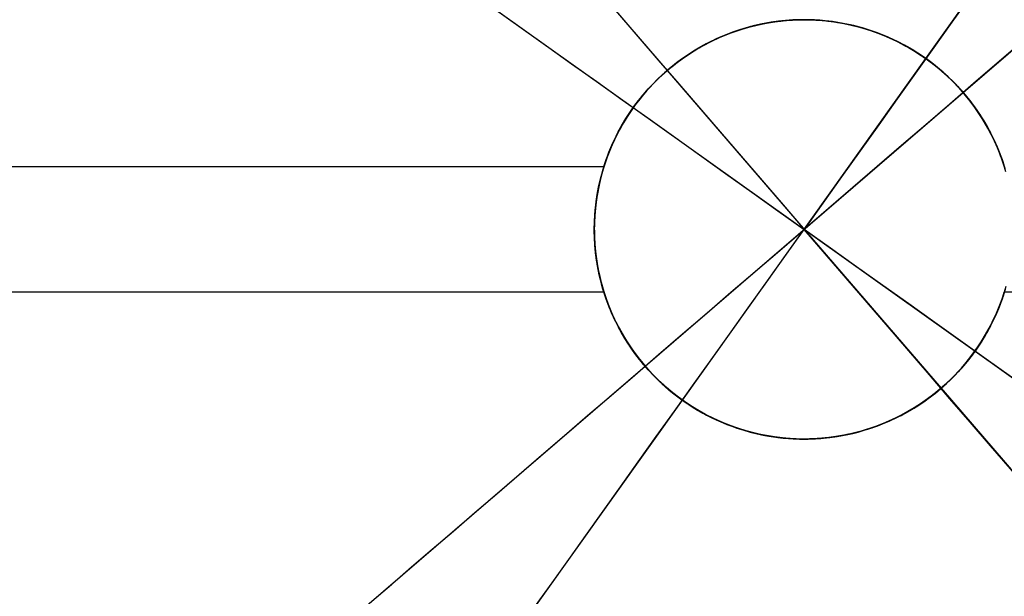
# Model space of a CAD drawing. Header units: millimetres. Extents: x -98 to 96, y -10 to 10.
# Tile 5 of 12: x -90.37 to -88.02, y -0.87 to 0.5. Entities that reach past the tile are written whole.
import ezdxf

# ---------------------------------------------------------------- set-up
doc = ezdxf.new("R2010")
doc.units = ezdxf.units.MM
doc.header["$MEASUREMENT"] = 0
doc.layers.add('Predefinito', color=5, linetype='Continuous')

# ---------------------------------------------------------------- blocks, each defined once
blk = doc.blocks.new('(#122) ELLICE ACCIAIO')
at = {"layer": 'Predefinito'}
for points in [[(-88.977, 0.15), (-88.9741, 0.1588), (-88.9711, 0.1676), (-88.9678, 0.1764), (-88.9644, 0.1852), (-88.9608, 0.194), (-88.957, 0.2028), (-88.9531, 0.2115), (-88.9489, 0.2202), (-88.9446, 0.2288), (-88.94, 0.2374), (-88.9353, 0.246), (-88.9304, 0.2544), (-88.9253, 0.2629), (-88.92, 0.2712), (-88.9146, 0.2795), (-88.9089, 0.2877), (-88.9031, 0.2958), (-88.8971, 0.3038), (-88.8909, 0.3117), (-88.8846, 0.3195), (-88.878, 0.3272), (-88.8713, 0.3348), (-88.8645, 0.3423), (-88.8574, 0.3496), (-88.8503, 0.3568), (-88.8429, 0.3639), (-88.8354, 0.3708), (-88.8278, 0.3776), (-88.82, 0.3842), (-88.8121, 0.3907), (-88.804, 0.397), (-88.7958, 0.4031), (-88.7875, 0.4091), (-88.7791, 0.4149), (-88.7705, 0.4205), (-88.7619, 0.4259), (-88.7531, 0.4312), (-88.7443, 0.4363), (-88.7353, 0.4412), (-88.7263, 0.4459), (-88.7172, 0.4504), (-88.708, 0.4547), (-88.6988, 0.4588), (-88.6895, 0.4627), (-88.6801, 0.4664), (-88.6707, 0.47), (-88.6612, 0.4733), (-88.6518, 0.4764), (-88.6423, 0.4793), (-88.6327, 0.4821), (-88.6232, 0.4846), (-88.6136, 0.4869), (-88.604, 0.4891), (-88.5945, 0.491), (-88.5849, 0.4927), (-88.5754, 0.4943), (-88.5658, 0.4956), (-88.5563, 0.4968), (-88.5468, 0.4978), (-88.5374, 0.4986), (-88.528, 0.4992), (-88.5186, 0.4997), (-88.5093, 0.4999), (-88.5, 0.5), (-88.4907, 0.4999), (-88.4814, 0.4997), (-88.472, 0.4992), (-88.4626, 0.4986), (-88.4532, 0.4978), (-88.4437, 0.4968), (-88.4342, 0.4956), (-88.4246, 0.4943), (-88.4151, 0.4927), (-88.4055, 0.491), (-88.396, 0.4891), (-88.3864, 0.4869), (-88.3768, 0.4846), (-88.3673, 0.4821), (-88.3577, 0.4793), (-88.3482, 0.4764), (-88.3388, 0.4733), (-88.3293, 0.47), (-88.3199, 0.4664), (-88.3105, 0.4627), (-88.3012, 0.4588), (-88.292, 0.4547), (-88.2828, 0.4504), (-88.2737, 0.4459), (-88.2647, 0.4412), (-88.2557, 0.4363), (-88.2469, 0.4312), (-88.2381, 0.4259), (-88.2295, 0.4205), (-88.2209, 0.4149), (-88.2125, 0.4091), (-88.2042, 0.4031), (-88.196, 0.397), (-88.1879, 0.3907), (-88.18, 0.3842), (-88.1722, 0.3776), (-88.1646, 0.3708), (-88.1571, 0.3639), (-88.1497, 0.3568), (-88.1426, 0.3496), (-88.1355, 0.3423), (-88.1287, 0.3348), (-88.122, 0.3272), (-88.1154, 0.3195), (-88.1091, 0.3117), (-88.1029, 0.3038), (-88.0969, 0.2958), (-88.0911, 0.2877), (-88.0854, 0.2795), (-88.08, 0.2712), (-88.0747, 0.2629), (-88.0696, 0.2544), (-88.0647, 0.246), (-88.06, 0.2374), (-88.0554, 0.2288), (-88.0511, 0.2202), (-88.0469, 0.2115), (-88.043, 0.2028), (-88.0392, 0.194), (-88.0356, 0.1852), (-88.0322, 0.1764), (-88.0289, 0.1676), (-88.0259, 0.1588), (-88.023, 0.15)], [(-88.977, 0.15), (-88.9741, 0.1588), (-88.9711, 0.1676), (-88.9678, 0.1764), (-88.9644, 0.1852), (-88.9608, 0.194), (-88.957, 0.2028), (-88.9531, 0.2115), (-88.9489, 0.2202), (-88.9446, 0.2288), (-88.94, 0.2374), (-88.9353, 0.246), (-88.9304, 0.2544), (-88.9253, 0.2629), (-88.92, 0.2712), (-88.9146, 0.2795), (-88.9089, 0.2877), (-88.9031, 0.2958), (-88.8971, 0.3038), (-88.8909, 0.3117), (-88.8846, 0.3195), (-88.878, 0.3272), (-88.8713, 0.3348), (-88.8645, 0.3423), (-88.8574, 0.3496), (-88.8503, 0.3568), (-88.8429, 0.3639), (-88.8354, 0.3708), (-88.8278, 0.3776), (-88.82, 0.3842), (-88.8121, 0.3907), (-88.804, 0.397), (-88.7958, 0.4031), (-88.7875, 0.4091), (-88.7791, 0.4149), (-88.7705, 0.4205), (-88.7619, 0.4259), (-88.7531, 0.4312), (-88.7443, 0.4363), (-88.7353, 0.4412), (-88.7263, 0.4459), (-88.7172, 0.4504), (-88.708, 0.4547), (-88.6988, 0.4588), (-88.6895, 0.4627), (-88.6801, 0.4664), (-88.6707, 0.47), (-88.6612, 0.4733), (-88.6518, 0.4764), (-88.6423, 0.4793), (-88.6327, 0.4821), (-88.6232, 0.4846), (-88.6136, 0.4869), (-88.604, 0.4891), (-88.5945, 0.491), (-88.5849, 0.4927), (-88.5754, 0.4943), (-88.5658, 0.4956), (-88.5563, 0.4968), (-88.5468, 0.4978), (-88.5374, 0.4986), (-88.528, 0.4992), (-88.5186, 0.4997), (-88.5093, 0.4999), (-88.5, 0.5), (-88.4907, 0.4999), (-88.4814, 0.4997), (-88.472, 0.4992), (-88.4626, 0.4986), (-88.4532, 0.4978), (-88.4437, 0.4968), (-88.4342, 0.4956), (-88.4246, 0.4943), (-88.4151, 0.4927), (-88.4055, 0.491), (-88.396, 0.4891), (-88.3864, 0.4869), (-88.3768, 0.4846), (-88.3673, 0.4821), (-88.3577, 0.4793), (-88.3482, 0.4764), (-88.3388, 0.4733), (-88.3293, 0.47), (-88.3199, 0.4664), (-88.3105, 0.4627), (-88.3012, 0.4588), (-88.292, 0.4547), (-88.2828, 0.4504), (-88.2737, 0.4459), (-88.2647, 0.4412), (-88.2557, 0.4363), (-88.2469, 0.4312), (-88.2381, 0.4259), (-88.2295, 0.4205), (-88.2209, 0.4149), (-88.2125, 0.4091), (-88.2042, 0.4031), (-88.196, 0.397), (-88.1879, 0.3907), (-88.18, 0.3842), (-88.1722, 0.3776), (-88.1646, 0.3708), (-88.1571, 0.3639), (-88.1497, 0.3568), (-88.1426, 0.3496), (-88.1355, 0.3423), (-88.1287, 0.3348), (-88.122, 0.3272), (-88.1154, 0.3195), (-88.1091, 0.3117), (-88.1029, 0.3038), (-88.0969, 0.2958), (-88.0911, 0.2877), (-88.0854, 0.2795), (-88.08, 0.2712), (-88.0747, 0.2629), (-88.0696, 0.2544), (-88.0647, 0.246), (-88.06, 0.2374), (-88.0554, 0.2288), (-88.0511, 0.2202), (-88.0469, 0.2115), (-88.043, 0.2028), (-88.0392, 0.194), (-88.0356, 0.1852), (-88.0322, 0.1764), (-88.0289, 0.1676), (-88.0259, 0.1588), (-88.023, 0.15)], [(-88.977, 0.15), (-88.9715, 0.1665), (-88.9654, 0.1827), (-88.9588, 0.1987), (-88.9516, 0.2145), (-88.9439, 0.2301), (-88.9357, 0.2453), (-88.9269, 0.2603), (-88.9176, 0.2749), (-88.9078, 0.2892), (-88.8976, 0.3032), (-88.8868, 0.3168), (-88.8756, 0.33), (-88.8639, 0.3429), (-88.8518, 0.3553), (-88.8393, 0.3673), (-88.8263, 0.3788), (-88.813, 0.3899), (-88.7993, 0.4005), (-88.7852, 0.4107), (-88.7708, 0.4203), (-88.7561, 0.4295), (-88.741, 0.4381), (-88.7257, 0.4462), (-88.7101, 0.4537), (-88.6942, 0.4607), (-88.6781, 0.4672), (-88.6618, 0.4731), (-88.6453, 0.4784), (-88.6286, 0.4832), (-88.6118, 0.4873), (-88.5948, 0.4909), (-88.5777, 0.4939), (-88.5606, 0.4963), (-88.5433, 0.4981), (-88.526, 0.4993), (-88.5087, 0.4999), (-88.4913, 0.4999), (-88.474, 0.4993), (-88.4567, 0.4981), (-88.4394, 0.4963), (-88.4223, 0.4939), (-88.4052, 0.4909), (-88.3882, 0.4873), (-88.3714, 0.4832), (-88.3547, 0.4784), (-88.3382, 0.4731), (-88.3219, 0.4672), (-88.3058, 0.4607), (-88.2899, 0.4537), (-88.2743, 0.4462), (-88.259, 0.4381), (-88.2439, 0.4295), (-88.2292, 0.4203), (-88.2148, 0.4107), (-88.2007, 0.4005), (-88.187, 0.3899), (-88.1737, 0.3788), (-88.1607, 0.3673), (-88.1482, 0.3553), (-88.1361, 0.3429), (-88.1244, 0.33), (-88.1132, 0.3168), (-88.1024, 0.3032), (-88.0922, 0.2892), (-88.0824, 0.2749), (-88.0731, 0.2603), (-88.0643, 0.2453), (-88.0561, 0.2301), (-88.0484, 0.2145), (-88.0412, 0.1987), (-88.0346, 0.1827), (-88.0285, 0.1665), (-88.023, 0.15)], [(-94.55, 0.15), (-88.977, 0.15)], [(-94.55, 0.15), (-88.977, 0.15)], [(-94.55, 0.15), (-88.977, 0.15)], [(-88.977, -0.15), (-94.55, -0.15)], [(-88.977, -0.15), (-94.55, -0.15)], [(-88.977, -0.15), (-94.55, -0.15)], [(-88.023, -0.15), (-88.0259, -0.1588), (-88.0289, -0.1676), (-88.0322, -0.1764), (-88.0356, -0.1852), (-88.0392, -0.194), (-88.043, -0.2028), (-88.0469, -0.2115), (-88.0511, -0.2202), (-88.0554, -0.2288), (-88.06, -0.2374), (-88.0647, -0.246), (-88.0696, -0.2544), (-88.0747, -0.2629), (-88.08, -0.2712), (-88.0854, -0.2795), (-88.0911, -0.2877), (-88.0969, -0.2958), (-88.1029, -0.3038), (-88.1091, -0.3117), (-88.1154, -0.3195), (-88.122, -0.3272), (-88.1287, -0.3348), (-88.1355, -0.3423), (-88.1426, -0.3496), (-88.1497, -0.3568), (-88.1571, -0.3639), (-88.1646, -0.3708), (-88.1722, -0.3776), (-88.18, -0.3842), (-88.1879, -0.3907), (-88.196, -0.397), (-88.2042, -0.4031), (-88.2125, -0.4091), (-88.2209, -0.4149), (-88.2295, -0.4205), (-88.2381, -0.4259), (-88.2469, -0.4312), (-88.2557, -0.4363), (-88.2647, -0.4412), (-88.2737, -0.4459), (-88.2828, -0.4504), (-88.292, -0.4547), (-88.3012, -0.4588), (-88.3105, -0.4627), (-88.3199, -0.4664), (-88.3293, -0.47), (-88.3388, -0.4733), (-88.3482, -0.4764), (-88.3577, -0.4793), (-88.3673, -0.4821), (-88.3768, -0.4846), (-88.3864, -0.4869), (-88.396, -0.4891), (-88.4055, -0.491), (-88.4151, -0.4927), (-88.4246, -0.4943), (-88.4342, -0.4956), (-88.4437, -0.4968), (-88.4532, -0.4978), (-88.4626, -0.4986), (-88.472, -0.4992), (-88.4814, -0.4997), (-88.4907, -0.4999), (-88.5, -0.5), (-88.5093, -0.4999), (-88.5186, -0.4997), (-88.528, -0.4992), (-88.5374, -0.4986), (-88.5468, -0.4978), (-88.5563, -0.4968), (-88.5658, -0.4956), (-88.5754, -0.4943), (-88.5849, -0.4927), (-88.5945, -0.491), (-88.604, -0.4891), (-88.6136, -0.4869), (-88.6232, -0.4846), (-88.6327, -0.4821), (-88.6423, -0.4793), (-88.6518, -0.4764), (-88.6612, -0.4733), (-88.6707, -0.47), (-88.6801, -0.4664), (-88.6895, -0.4627), (-88.6988, -0.4588), (-88.708, -0.4547), (-88.7172, -0.4504), (-88.7263, -0.4459), (-88.7353, -0.4412), (-88.7443, -0.4363), (-88.7531, -0.4312), (-88.7619, -0.4259), (-88.7705, -0.4205), (-88.7791, -0.4149), (-88.7875, -0.4091), (-88.7958, -0.4031), (-88.804, -0.397), (-88.8121, -0.3907), (-88.82, -0.3842), (-88.8278, -0.3776), (-88.8354, -0.3708), (-88.8429, -0.3639), (-88.8503, -0.3568), (-88.8574, -0.3496), (-88.8645, -0.3423), (-88.8713, -0.3348), (-88.878, -0.3272), (-88.8846, -0.3195), (-88.8909, -0.3117), (-88.8971, -0.3038), (-88.9031, -0.2958), (-88.9089, -0.2877), (-88.9146, -0.2795), (-88.92, -0.2712), (-88.9253, -0.2629), (-88.9304, -0.2544), (-88.9353, -0.246), (-88.94, -0.2374), (-88.9446, -0.2288), (-88.9489, -0.2202), (-88.9531, -0.2115), (-88.957, -0.2028), (-88.9608, -0.194), (-88.9644, -0.1852), (-88.9678, -0.1764), (-88.9711, -0.1676), (-88.9741, -0.1588), (-88.977, -0.15)], [(-88.977, -0.15), (-88.9715, -0.1665), (-88.9654, -0.1827), (-88.9588, -0.1987), (-88.9516, -0.2145), (-88.9439, -0.2301), (-88.9357, -0.2453), (-88.9269, -0.2603), (-88.9176, -0.2749), (-88.9078, -0.2892), (-88.8976, -0.3032), (-88.8868, -0.3168), (-88.8756, -0.33), (-88.8639, -0.3429), (-88.8518, -0.3553), (-88.8393, -0.3673), (-88.8263, -0.3788), (-88.813, -0.3899), (-88.7993, -0.4005), (-88.7852, -0.4107), (-88.7708, -0.4203), (-88.7561, -0.4295), (-88.741, -0.4381), (-88.7257, -0.4462), (-88.7101, -0.4537), (-88.6942, -0.4607), (-88.6781, -0.4672), (-88.6618, -0.4731), (-88.6453, -0.4784), (-88.6286, -0.4832), (-88.6118, -0.4873), (-88.5948, -0.4909), (-88.5777, -0.4939), (-88.5606, -0.4963), (-88.5433, -0.4981), (-88.526, -0.4993), (-88.5087, -0.4999), (-88.4913, -0.4999), (-88.474, -0.4993), (-88.4567, -0.4981), (-88.4394, -0.4963), (-88.4223, -0.4939), (-88.4052, -0.4909), (-88.3882, -0.4873), (-88.3714, -0.4832), (-88.3547, -0.4784), (-88.3382, -0.4731), (-88.3219, -0.4672), (-88.3058, -0.4607), (-88.2899, -0.4537), (-88.2743, -0.4462), (-88.259, -0.4381), (-88.2439, -0.4295), (-88.2292, -0.4203), (-88.2148, -0.4107), (-88.2007, -0.4005), (-88.187, -0.3899), (-88.1737, -0.3788), (-88.1607, -0.3673), (-88.1482, -0.3553), (-88.1361, -0.3429), (-88.1244, -0.33), (-88.1132, -0.3168), (-88.1024, -0.3032), (-88.0922, -0.2892), (-88.0824, -0.2749), (-88.0731, -0.2603), (-88.0643, -0.2453), (-88.0561, -0.2301), (-88.0484, -0.2145), (-88.0412, -0.1987), (-88.0346, -0.1827), (-88.0285, -0.1665), (-88.023, -0.15)], [(-88.023, -0.15), (-88.0285, -0.1665), (-88.0346, -0.1827), (-88.0412, -0.1987), (-88.0484, -0.2145), (-88.0561, -0.2301), (-88.0643, -0.2453), (-88.0731, -0.2603), (-88.0824, -0.2749), (-88.0922, -0.2892), (-88.1024, -0.3032), (-88.1132, -0.3168), (-88.1244, -0.33), (-88.1361, -0.3429), (-88.1482, -0.3553), (-88.1607, -0.3673), (-88.1737, -0.3788), (-88.187, -0.3899), (-88.2007, -0.4005), (-88.2148, -0.4107), (-88.2292, -0.4203), (-88.2439, -0.4295), (-88.259, -0.4381), (-88.2743, -0.4462), (-88.2899, -0.4537), (-88.3058, -0.4607), (-88.3219, -0.4672), (-88.3382, -0.4731), (-88.3547, -0.4784), (-88.3714, -0.4832), (-88.3882, -0.4873), (-88.4052, -0.4909), (-88.4223, -0.4939), (-88.4394, -0.4963), (-88.4567, -0.4981), (-88.474, -0.4993), (-88.4913, -0.4999), (-88.5087, -0.4999), (-88.526, -0.4993), (-88.5433, -0.4981), (-88.5606, -0.4963), (-88.5777, -0.4939), (-88.5948, -0.4909), (-88.6118, -0.4873), (-88.6286, -0.4832), (-88.6453, -0.4784), (-88.6618, -0.4731), (-88.6781, -0.4672), (-88.6942, -0.4607), (-88.7101, -0.4537), (-88.7257, -0.4462), (-88.741, -0.4381), (-88.7561, -0.4295), (-88.7708, -0.4203), (-88.7852, -0.4107), (-88.7993, -0.4005), (-88.813, -0.3899), (-88.8263, -0.3788), (-88.8393, -0.3673), (-88.8518, -0.3553), (-88.8639, -0.3429), (-88.8756, -0.33), (-88.8868, -0.3168), (-88.8976, -0.3032), (-88.9078, -0.2892), (-88.9176, -0.2749), (-88.9269, -0.2603), (-88.9357, -0.2453), (-88.9439, -0.2301), (-88.9516, -0.2145), (-88.9588, -0.1987), (-88.9654, -0.1827), (-88.9715, -0.1665), (-88.977, -0.15)], [(-62.95, -0.15), (-88.023, -0.15)]]:
    blk.add_lwpolyline(points, dxfattribs=at)
at = {"layer": 'Predefinito', "extrusion": (1, 0, 0)}
for points in [[(0.15, 0), (0.15, 0.3)], [(-0.15, 0.3), (-0.15, 0)], [(-0.15, 0), (-0.15, 0.3)], [(-0.5, 0.3), (-0.5, 0)]]:
    blk.add_lwpolyline(points, dxfattribs=at)
blk = doc.blocks.new('(#125) ELLICE SFERAMASCHIO')
at = {"layer": 'Predefinito', "extrusion": (1, 0, 0)}
for points in [[(2.25, 0), (2.2487, 0.0768), (2.2448, 0.1535), (2.2382, 0.2301), (2.229, 0.3064), (2.2173, 0.3823), (2.2029, 0.4578), (2.186, 0.5327), (2.1666, 0.607), (2.1446, 0.6807), (2.1201, 0.7535), (2.0931, 0.8254), (2.0637, 0.8964), (2.0319, 0.9663), (1.9977, 1.0351), (1.9612, 1.1027), (1.9224, 1.1691), (1.8814, 1.234), (1.8382, 1.2975), (1.7928, 1.3595), (1.7454, 1.4199), (1.6959, 1.4787), (1.6444, 1.5357), (1.591, 1.591), (1.5357, 1.6444), (1.4787, 1.6959), (1.4199, 1.7454), (1.3595, 1.7928), (1.2975, 1.8382), (1.234, 1.8814), (1.1691, 1.9224), (1.1027, 1.9612), (1.0351, 1.9977), (0.9663, 2.0319), (0.8964, 2.0637), (0.8254, 2.0931), (0.7535, 2.1201), (0.6807, 2.1446), (0.607, 2.1666), (0.5327, 2.186), (0.4578, 2.2029), (0.3823, 2.2173), (0.3064, 2.229), (0.2301, 2.2382), (0.1535, 2.2448), (0.0768, 2.2487), (0, 2.25)], [(0.5, 0), (0.5, -1)], [(0, 0), (0, -1)], [(0, 0), (0, -1)], [(-2.25, 0), (-2.2487, 0.0768), (-2.2448, 0.1535), (-2.2382, 0.2301), (-2.229, 0.3064), (-2.2173, 0.3823), (-2.2029, 0.4578), (-2.186, 0.5327), (-2.1666, 0.607), (-2.1446, 0.6807), (-2.1201, 0.7535), (-2.0931, 0.8254), (-2.0637, 0.8964), (-2.0319, 0.9663), (-1.9977, 1.0351), (-1.9612, 1.1027), (-1.9224, 1.1691), (-1.8814, 1.234), (-1.8382, 1.2975), (-1.7928, 1.3595), (-1.7454, 1.4199), (-1.6959, 1.4787), (-1.6444, 1.5357), (-1.591, 1.591), (-1.5357, 1.6444), (-1.4787, 1.6959), (-1.4199, 1.7454), (-1.3595, 1.7928), (-1.2975, 1.8382), (-1.234, 1.8814), (-1.1691, 1.9224), (-1.1027, 1.9612), (-1.0351, 1.9977), (-0.9663, 2.0319), (-0.8964, 2.0637), (-0.8254, 2.0931), (-0.7535, 2.1201), (-0.6807, 2.1446), (-0.607, 2.1666), (-0.5327, 2.186), (-0.4578, 2.2029), (-0.3823, 2.2173), (-0.3064, 2.229), (-0.2301, 2.2382), (-0.1535, 2.2448), (-0.0768, 2.2487), (0, 2.25)], [(-0.5, 0), (-0.5, -1)]]:
    blk.add_lwpolyline(points, dxfattribs=at)
at = {"layer": 'Predefinito'}
for points in [[(0, 0.5), (0, 2.25)], [(-0.5, 0), (-0.4999, 0.0111), (-0.4995, 0.0223), (-0.4989, 0.0336), (-0.498, 0.0449), (-0.4968, 0.0564), (-0.4954, 0.0678), (-0.4937, 0.0794), (-0.4917, 0.091), (-0.4894, 0.1026), (-0.4868, 0.1143), (-0.4839, 0.1259), (-0.4807, 0.1376), (-0.4772, 0.1492), (-0.4734, 0.1609), (-0.4693, 0.1725), (-0.4649, 0.184), (-0.4602, 0.1956), (-0.4551, 0.207), (-0.4498, 0.2184), (-0.4441, 0.2296), (-0.4382, 0.2408), (-0.4319, 0.2519), (-0.4254, 0.2628), (-0.4185, 0.2736), (-0.4113, 0.2842), (-0.4039, 0.2947), (-0.3962, 0.305), (-0.3882, 0.3151), (-0.3799, 0.3251), (-0.3714, 0.3348), (-0.3626, 0.3443), (-0.3536, 0.3536), (-0.3443, 0.3626), (-0.3348, 0.3714), (-0.3251, 0.3799), (-0.3151, 0.3882), (-0.305, 0.3962), (-0.2947, 0.4039), (-0.2842, 0.4113), (-0.2736, 0.4185), (-0.2628, 0.4254), (-0.2519, 0.4319), (-0.2408, 0.4382), (-0.2296, 0.4441), (-0.2184, 0.4498), (-0.207, 0.4551), (-0.1956, 0.4602), (-0.184, 0.4649), (-0.1725, 0.4693), (-0.1609, 0.4734), (-0.1492, 0.4772), (-0.1376, 0.4807), (-0.1259, 0.4839), (-0.1143, 0.4868), (-0.1026, 0.4894), (-0.091, 0.4917), (-0.0794, 0.4937), (-0.0678, 0.4954), (-0.0564, 0.4968), (-0.0449, 0.498), (-0.0336, 0.4989), (-0.0223, 0.4995), (-0.0111, 0.4999), (0, 0.5), (0.0111, 0.4999), (0.0223, 0.4995), (0.0336, 0.4989), (0.0449, 0.498), (0.0564, 0.4968), (0.0678, 0.4954), (0.0794, 0.4937), (0.091, 0.4917), (0.1026, 0.4894), (0.1143, 0.4868), (0.1259, 0.4839), (0.1376, 0.4807), (0.1492, 0.4772), (0.1609, 0.4734), (0.1725, 0.4693), (0.184, 0.4649), (0.1956, 0.4602), (0.207, 0.4551), (0.2184, 0.4498), (0.2296, 0.4441), (0.2408, 0.4382), (0.2519, 0.4319), (0.2628, 0.4254), (0.2736, 0.4185), (0.2842, 0.4113), (0.2947, 0.4039), (0.305, 0.3962)], [(0.4734, 0.1609), (0.4772, 0.1492), (0.4807, 0.1376), (0.4839, 0.1259), (0.4868, 0.1143), (0.4894, 0.1026), (0.4917, 0.091), (0.4937, 0.0794), (0.4954, 0.0678), (0.4968, 0.0564), (0.498, 0.0449), (0.4989, 0.0336), (0.4995, 0.0223), (0.4999, 0.0111), (0.5, 0)], [(-0.5, 0), (-0.4997, 0.0174), (-0.4988, 0.0347), (-0.4973, 0.052), (-0.4952, 0.0692), (-0.4925, 0.0863), (-0.4892, 0.1034), (-0.4853, 0.1203), (-0.4808, 0.1371), (-0.4758, 0.1537), (-0.4702, 0.1701), (-0.464, 0.1863), (-0.4572, 0.2023), (-0.4499, 0.2181), (-0.4421, 0.2335), (-0.4337, 0.2487), (-0.4248, 0.2636), (-0.4154, 0.2782), (-0.4055, 0.2925), (-0.3951, 0.3064), (-0.3843, 0.3199), (-0.3729, 0.3331), (-0.3611, 0.3458), (-0.3489, 0.3581), (-0.3363, 0.37), (-0.3232, 0.3815), (-0.3098, 0.3925), (-0.296, 0.403), (-0.2818, 0.413), (-0.2673, 0.4225), (-0.2525, 0.4316), (-0.2374, 0.4401), (-0.222, 0.448), (-0.2063, 0.4555), (-0.1903, 0.4624), (-0.1742, 0.4687), (-0.1578, 0.4744), (-0.1412, 0.4796), (-0.1245, 0.4842), (-0.1076, 0.4883), (-0.0906, 0.4917), (-0.0735, 0.4946), (-0.0563, 0.4968), (-0.039, 0.4985), (-0.0217, 0.4995), (-0.0043, 0.5), (0.013, 0.4998), (0.0304, 0.4991), (0.0477, 0.4977), (0.0649, 0.4958), (0.0821, 0.4932), (0.0991, 0.4901), (0.1161, 0.4863), (0.1329, 0.482), (0.1495, 0.4771), (0.166, 0.4716), (0.1823, 0.4656), (0.1983, 0.459), (0.2141, 0.4518), (0.2297, 0.4441), (0.245, 0.4359), (0.26, 0.4271), (0.2746, 0.4178), (0.289, 0.408), (0.3029, 0.3978)], [(0.4731, 0.1619), (0.4784, 0.1454), (0.4831, 0.1287), (0.4873, 0.1119), (0.4909, 0.0949), (0.4939, 0.0778), (0.4963, 0.0606), (0.4981, 0.0433), (0.4993, 0.026), (0.4999, 0.0087), (0.4999, -0.0087), (0.4993, -0.026), (0.4981, -0.0433), (0.4963, -0.0606), (0.4939, -0.0778), (0.4909, -0.0949), (0.4873, -0.1119), (0.4831, -0.1287), (0.4784, -0.1454), (0.4731, -0.1619), (0.4672, -0.1782), (0.4607, -0.1943), (0.4537, -0.2102), (0.4461, -0.2258), (0.438, -0.2412), (0.4294, -0.2562), (0.4202, -0.271), (0.4105, -0.2854), (0.4004, -0.2995), (0.3898, -0.3132), (0.3786, -0.3265), (0.3671, -0.3395), (0.3551, -0.352), (0.3427, -0.3641), (0.3298, -0.3758), (0.3166, -0.387), (0.3029, -0.3978), (0.289, -0.408), (0.2746, -0.4178), (0.26, -0.4271), (0.245, -0.4359), (0.2297, -0.4441), (0.2141, -0.4518), (0.1983, -0.459), (0.1823, -0.4656), (0.166, -0.4716), (0.1495, -0.4771), (0.1329, -0.482), (0.1161, -0.4863), (0.0991, -0.4901), (0.0821, -0.4932), (0.0649, -0.4958), (0.0477, -0.4977), (0.0304, -0.4991), (0.013, -0.4998), (-0.0043, -0.5), (-0.0217, -0.4995), (-0.039, -0.4985), (-0.0563, -0.4968), (-0.0735, -0.4946), (-0.0906, -0.4917), (-0.1076, -0.4883), (-0.1245, -0.4842), (-0.1412, -0.4796), (-0.1578, -0.4744), (-0.1742, -0.4687), (-0.1903, -0.4624), (-0.2063, -0.4555), (-0.222, -0.448), (-0.2374, -0.4401), (-0.2525, -0.4316), (-0.2673, -0.4225), (-0.2818, -0.413), (-0.296, -0.403), (-0.3098, -0.3925), (-0.3232, -0.3815), (-0.3363, -0.37), (-0.3489, -0.3581), (-0.3611, -0.3458), (-0.3729, -0.3331), (-0.3843, -0.3199), (-0.3951, -0.3064), (-0.4055, -0.2925), (-0.4154, -0.2782), (-0.4248, -0.2636), (-0.4337, -0.2487), (-0.4421, -0.2335), (-0.4499, -0.2181), (-0.4572, -0.2023), (-0.464, -0.1863), (-0.4702, -0.1701), (-0.4758, -0.1537), (-0.4808, -0.1371), (-0.4853, -0.1203), (-0.4892, -0.1034), (-0.4925, -0.0863), (-0.4952, -0.0692), (-0.4973, -0.052), (-0.4988, -0.0347), (-0.4997, -0.0174), (-0.5, 0)], [(0.5, 0), (0.4997, 0.0173), (0.4988, 0.0345), (0.4973, 0.0517), (0.4952, 0.0688), (0.4926, 0.0859), (0.4893, 0.1028), (0.4855, 0.1197), (0.4811, 0.1363), (0.4761, 0.1529), (0.4705, 0.1692)], [(0.3117, 0.3909), (0.2981, 0.4014), (0.284, 0.4115), (0.2697, 0.4211), (0.255, 0.4301), (0.24, 0.4387), (0.2247, 0.4467), (0.2091, 0.4542), (0.1933, 0.4611), (0.1773, 0.4675), (0.1611, 0.4733), (0.1446, 0.4786), (0.128, 0.4833), (0.1113, 0.4875), (0.0944, 0.491), (0.0774, 0.494), (0.0603, 0.4964), (0.0431, 0.4981), (0.0259, 0.4993), (0.0086, 0.4999), (-0.0086, 0.4999), (-0.0259, 0.4993), (-0.0431, 0.4981), (-0.0603, 0.4964), (-0.0774, 0.494), (-0.0944, 0.491), (-0.1113, 0.4875), (-0.128, 0.4833), (-0.1446, 0.4786), (-0.1611, 0.4733), (-0.1773, 0.4675), (-0.1933, 0.4611), (-0.2091, 0.4542), (-0.2247, 0.4467), (-0.24, 0.4387), (-0.255, 0.4301), (-0.2697, 0.4211), (-0.284, 0.4115), (-0.2981, 0.4014), (-0.3117, 0.3909), (-0.3251, 0.3799), (-0.338, 0.3685), (-0.3505, 0.3566), (-0.3626, 0.3443), (-0.3743, 0.3316), (-0.3855, 0.3184), (-0.3962, 0.305), (-0.4065, 0.2911), (-0.4163, 0.2769), (-0.4256, 0.2624), (-0.4344, 0.2475), (-0.4427, 0.2324), (-0.4505, 0.2169), (-0.4577, 0.2013), (-0.4644, 0.1853), (-0.4705, 0.1692), (-0.4761, 0.1529), (-0.4811, 0.1363), (-0.4855, 0.1197), (-0.4893, 0.1028), (-0.4926, 0.0859), (-0.4952, 0.0688), (-0.4973, 0.0517), (-0.4988, 0.0345), (-0.4997, 0.0173), (-0.5, 0)], [(0, -0.5), (0, 0.5)], [(-2.25, 0), (-0.5, 0)], [(0.5, 0), (0.4999, -0.0111), (0.4995, -0.0223), (0.4989, -0.0336), (0.498, -0.0449), (0.4968, -0.0564), (0.4954, -0.0678), (0.4937, -0.0794), (0.4917, -0.091), (0.4894, -0.1026), (0.4868, -0.1143), (0.4839, -0.1259), (0.4807, -0.1376), (0.4772, -0.1492), (0.4734, -0.1609), (0.4693, -0.1725), (0.4649, -0.184), (0.4602, -0.1956), (0.4551, -0.207), (0.4498, -0.2184), (0.4441, -0.2296), (0.4382, -0.2408), (0.4319, -0.2519), (0.4254, -0.2628), (0.4185, -0.2736), (0.4113, -0.2842), (0.4039, -0.2947), (0.3962, -0.305), (0.3882, -0.3151), (0.3799, -0.3251), (0.3714, -0.3348), (0.3626, -0.3443), (0.3536, -0.3536), (0.3443, -0.3626), (0.3348, -0.3714), (0.3251, -0.3799), (0.3151, -0.3882), (0.305, -0.3962), (0.2947, -0.4039), (0.2842, -0.4113), (0.2736, -0.4185), (0.2628, -0.4254), (0.2519, -0.4319), (0.2408, -0.4382), (0.2296, -0.4441), (0.2184, -0.4498), (0.207, -0.4551), (0.1956, -0.4602), (0.184, -0.4649), (0.1725, -0.4693), (0.1609, -0.4734), (0.1492, -0.4772), (0.1376, -0.4807), (0.1259, -0.4839), (0.1143, -0.4868), (0.1026, -0.4894), (0.091, -0.4917), (0.0794, -0.4937), (0.0678, -0.4954), (0.0564, -0.4968), (0.0449, -0.498), (0.0336, -0.4989), (0.0223, -0.4995), (0.0111, -0.4999), (0, -0.5), (-0.0111, -0.4999), (-0.0223, -0.4995), (-0.0336, -0.4989), (-0.0449, -0.498), (-0.0564, -0.4968), (-0.0678, -0.4954), (-0.0794, -0.4937), (-0.091, -0.4917), (-0.1026, -0.4894), (-0.1143, -0.4868), (-0.1259, -0.4839), (-0.1376, -0.4807), (-0.1492, -0.4772), (-0.1609, -0.4734), (-0.1725, -0.4693), (-0.184, -0.4649), (-0.1956, -0.4602), (-0.207, -0.4551), (-0.2184, -0.4498), (-0.2296, -0.4441), (-0.2408, -0.4382), (-0.2519, -0.4319), (-0.2628, -0.4254), (-0.2736, -0.4185), (-0.2842, -0.4113), (-0.2947, -0.4039), (-0.305, -0.3962), (-0.3151, -0.3882), (-0.3251, -0.3799), (-0.3348, -0.3714), (-0.3443, -0.3626), (-0.3536, -0.3536), (-0.3626, -0.3443), (-0.3714, -0.3348), (-0.3799, -0.3251), (-0.3882, -0.3151), (-0.3962, -0.305), (-0.4039, -0.2947), (-0.4113, -0.2842), (-0.4185, -0.2736), (-0.4254, -0.2628), (-0.4319, -0.2519), (-0.4382, -0.2408), (-0.4441, -0.2296), (-0.4498, -0.2184), (-0.4551, -0.207), (-0.4602, -0.1956), (-0.4649, -0.184), (-0.4693, -0.1725), (-0.4734, -0.1609), (-0.4772, -0.1492), (-0.4807, -0.1376), (-0.4839, -0.1259), (-0.4868, -0.1143), (-0.4894, -0.1026), (-0.4917, -0.091), (-0.4937, -0.0794), (-0.4954, -0.0678), (-0.4968, -0.0564), (-0.498, -0.0449), (-0.4989, -0.0336), (-0.4995, -0.0223), (-0.4999, -0.0111), (-0.5, 0)], [(-0.5, 0), (-0.4997, -0.0173), (-0.4988, -0.0345), (-0.4973, -0.0517), (-0.4952, -0.0688), (-0.4926, -0.0859), (-0.4893, -0.1028), (-0.4855, -0.1197), (-0.4811, -0.1363), (-0.4761, -0.1529), (-0.4705, -0.1692), (-0.4644, -0.1853), (-0.4577, -0.2013), (-0.4505, -0.2169), (-0.4427, -0.2324), (-0.4344, -0.2475), (-0.4256, -0.2624), (-0.4163, -0.2769), (-0.4065, -0.2911), (-0.3962, -0.305), (-0.3855, -0.3184), (-0.3743, -0.3316), (-0.3626, -0.3443), (-0.3505, -0.3566), (-0.338, -0.3685), (-0.3251, -0.3799), (-0.3117, -0.3909), (-0.2981, -0.4014), (-0.284, -0.4115), (-0.2697, -0.4211), (-0.255, -0.4301), (-0.24, -0.4387), (-0.2247, -0.4467), (-0.2091, -0.4542), (-0.1933, -0.4611), (-0.1773, -0.4675), (-0.1611, -0.4733), (-0.1446, -0.4786), (-0.128, -0.4833), (-0.1113, -0.4875), (-0.0944, -0.491), (-0.0774, -0.494), (-0.0603, -0.4964), (-0.0431, -0.4981), (-0.0259, -0.4993), (-0.0086, -0.4999), (0.0086, -0.4999), (0.0259, -0.4993), (0.0431, -0.4981), (0.0603, -0.4964), (0.0774, -0.494), (0.0944, -0.491), (0.1113, -0.4875), (0.128, -0.4833), (0.1446, -0.4786), (0.1611, -0.4733), (0.1773, -0.4675), (0.1933, -0.4611), (0.2091, -0.4542), (0.2247, -0.4467), (0.24, -0.4387), (0.255, -0.4301), (0.2697, -0.4211), (0.284, -0.4115), (0.2981, -0.4014), (0.3117, -0.3909), (0.3251, -0.3799), (0.338, -0.3685), (0.3505, -0.3566), (0.3626, -0.3443), (0.3743, -0.3316), (0.3855, -0.3184), (0.3962, -0.305), (0.4065, -0.2911), (0.4163, -0.2769), (0.4256, -0.2624), (0.4344, -0.2475), (0.4427, -0.2324), (0.4505, -0.2169), (0.4577, -0.2013), (0.4644, -0.1853), (0.4705, -0.1692), (0.4761, -0.1529), (0.4811, -0.1363), (0.4855, -0.1197), (0.4893, -0.1028), (0.4926, -0.0859), (0.4952, -0.0688), (0.4973, -0.0517), (0.4988, -0.0345), (0.4997, -0.0173), (0.5, 0)], [(-0.5, 0), (0.5, 0)], [(0.5, 0), (2.25, 0)], [(0, -2.25), (0, -0.5)]]:
    blk.add_lwpolyline(points, dxfattribs=at)
at = {"layer": 'Predefinito', "extrusion": (0, 1, 0)}
for points in [[(2.25, 0), (2.2487, 0.0768), (2.2448, 0.1535), (2.2382, 0.2301), (2.229, 0.3064), (2.2173, 0.3823), (2.2029, 0.4578), (2.186, 0.5327), (2.1666, 0.607), (2.1446, 0.6807), (2.1201, 0.7535), (2.0931, 0.8254), (2.0637, 0.8964), (2.0319, 0.9663), (1.9977, 1.0351), (1.9612, 1.1027), (1.9224, 1.1691), (1.8814, 1.234), (1.8382, 1.2975), (1.7928, 1.3595), (1.7454, 1.4199), (1.6959, 1.4787), (1.6444, 1.5357), (1.591, 1.591), (1.5357, 1.6444), (1.4787, 1.6959), (1.4199, 1.7454), (1.3595, 1.7928), (1.2975, 1.8382), (1.234, 1.8814), (1.1691, 1.9224), (1.1027, 1.9612), (1.0351, 1.9977), (0.9663, 2.0319), (0.8964, 2.0637), (0.8254, 2.0931), (0.7535, 2.1201), (0.6807, 2.1446), (0.607, 2.1666), (0.5327, 2.186), (0.4578, 2.2029), (0.3823, 2.2173), (0.3064, 2.229), (0.2301, 2.2382), (0.1535, 2.2448), (0.0768, 2.2487), (0, 2.25)], [(-2.25, 0), (-2.2487, 0.0768), (-2.2448, 0.1535), (-2.2382, 0.2301), (-2.229, 0.3064), (-2.2173, 0.3823), (-2.2029, 0.4578), (-2.186, 0.5327), (-2.1666, 0.607), (-2.1446, 0.6807), (-2.1201, 0.7535), (-2.0931, 0.8254), (-2.0637, 0.8964), (-2.0319, 0.9663), (-1.9977, 1.0351), (-1.9612, 1.1027), (-1.9224, 1.1691), (-1.8814, 1.234), (-1.8382, 1.2975), (-1.7928, 1.3595), (-1.7454, 1.4199), (-1.6959, 1.4787), (-1.6444, 1.5357), (-1.591, 1.591), (-1.5357, 1.6444), (-1.4787, 1.6959), (-1.4199, 1.7454), (-1.3595, 1.7928), (-1.2975, 1.8382), (-1.234, 1.8814), (-1.1691, 1.9224), (-1.1027, 1.9612), (-1.0351, 1.9977), (-0.9663, 2.0319), (-0.8964, 2.0637), (-0.8254, 2.0931), (-0.7535, 2.1201), (-0.6807, 2.1446), (-0.607, 2.1666), (-0.5327, 2.186), (-0.4578, 2.2029), (-0.3823, 2.2173), (-0.3064, 2.229), (-0.2301, 2.2382), (-0.1535, 2.2448), (-0.0768, 2.2487), (0, 2.25)]]:
    blk.add_lwpolyline(points, dxfattribs=at)
blk = doc.blocks.new('(#128) ELLICE SFERA FEMMINA')
at = {"layer": 'Predefinito'}
for points in [[(0, 0.5), (0, 2.25)], [(-0.5, 0), (-0.4999, 0.0111), (-0.4995, 0.0223), (-0.4989, 0.0336), (-0.498, 0.0449), (-0.4968, 0.0564), (-0.4954, 0.0678), (-0.4937, 0.0794), (-0.4917, 0.091), (-0.4894, 0.1026), (-0.4868, 0.1143), (-0.4839, 0.1259), (-0.4807, 0.1376), (-0.4772, 0.1492), (-0.4734, 0.1609), (-0.4693, 0.1725), (-0.4649, 0.184), (-0.4602, 0.1956), (-0.4551, 0.207), (-0.4498, 0.2184), (-0.4441, 0.2296), (-0.4382, 0.2408), (-0.4319, 0.2519), (-0.4254, 0.2628), (-0.4185, 0.2736), (-0.4113, 0.2842), (-0.4039, 0.2947), (-0.3962, 0.305), (-0.3882, 0.3151), (-0.3799, 0.3251), (-0.3714, 0.3348), (-0.3626, 0.3443), (-0.3536, 0.3536), (-0.3443, 0.3626), (-0.3348, 0.3714), (-0.3251, 0.3799), (-0.3151, 0.3882), (-0.305, 0.3962), (-0.2947, 0.4039), (-0.2842, 0.4113), (-0.2736, 0.4185), (-0.2628, 0.4254), (-0.2519, 0.4319), (-0.2408, 0.4382), (-0.2296, 0.4441), (-0.2184, 0.4498), (-0.207, 0.4551), (-0.1956, 0.4602), (-0.184, 0.4649), (-0.1725, 0.4693), (-0.1609, 0.4734), (-0.1492, 0.4772), (-0.1376, 0.4807), (-0.1259, 0.4839), (-0.1143, 0.4868), (-0.1026, 0.4894), (-0.091, 0.4917), (-0.0794, 0.4937), (-0.0678, 0.4954), (-0.0564, 0.4968), (-0.0449, 0.498), (-0.0336, 0.4989), (-0.0223, 0.4995), (-0.0111, 0.4999), (0, 0.5), (0.0111, 0.4999), (0.0223, 0.4995), (0.0336, 0.4989), (0.0449, 0.498), (0.0564, 0.4968), (0.0678, 0.4954), (0.0794, 0.4937), (0.091, 0.4917), (0.1026, 0.4894), (0.1143, 0.4868), (0.1259, 0.4839), (0.1376, 0.4807), (0.1492, 0.4772), (0.1609, 0.4734), (0.1725, 0.4693), (0.184, 0.4649), (0.1956, 0.4602), (0.207, 0.4551), (0.2184, 0.4498), (0.2296, 0.4441), (0.2408, 0.4382), (0.2519, 0.4319), (0.2628, 0.4254), (0.2736, 0.4185)], [(0.4551, 0.207), (0.4602, 0.1956), (0.4649, 0.184), (0.4693, 0.1725), (0.4734, 0.1609), (0.4772, 0.1492), (0.4807, 0.1376), (0.4839, 0.1259), (0.4868, 0.1143), (0.4894, 0.1026), (0.4917, 0.091), (0.4937, 0.0794), (0.4954, 0.0678), (0.4968, 0.0564), (0.498, 0.0449), (0.4989, 0.0336), (0.4995, 0.0223), (0.4999, 0.0111), (0.5, 0)], [(-0.5, 0), (-0.4997, 0.0173), (-0.4988, 0.0345), (-0.4973, 0.0517), (-0.4952, 0.0688), (-0.4926, 0.0859), (-0.4893, 0.1028), (-0.4855, 0.1197), (-0.4811, 0.1363), (-0.4761, 0.1529), (-0.4705, 0.1692), (-0.4644, 0.1853), (-0.4577, 0.2013), (-0.4505, 0.2169), (-0.4427, 0.2324), (-0.4344, 0.2475), (-0.4256, 0.2624), (-0.4163, 0.2769), (-0.4065, 0.2911), (-0.3962, 0.305), (-0.3855, 0.3184), (-0.3743, 0.3316), (-0.3626, 0.3443), (-0.3505, 0.3566), (-0.338, 0.3685), (-0.3251, 0.3799), (-0.3117, 0.3909), (-0.2981, 0.4014), (-0.284, 0.4115), (-0.2697, 0.4211), (-0.255, 0.4301), (-0.24, 0.4387), (-0.2247, 0.4467), (-0.2091, 0.4542), (-0.1933, 0.4611), (-0.1773, 0.4675), (-0.1611, 0.4733), (-0.1446, 0.4786), (-0.128, 0.4833), (-0.1113, 0.4875), (-0.0944, 0.491), (-0.0774, 0.494), (-0.0603, 0.4964), (-0.0431, 0.4981), (-0.0259, 0.4993), (-0.0086, 0.4999), (0.0086, 0.4999), (0.0259, 0.4993), (0.0431, 0.4981), (0.0603, 0.4964), (0.0774, 0.494), (0.0944, 0.491), (0.1113, 0.4875), (0.128, 0.4833), (0.1446, 0.4786), (0.1611, 0.4733), (0.1773, 0.4675), (0.1933, 0.4611), (0.2091, 0.4542), (0.2247, 0.4467), (0.24, 0.4387), (0.255, 0.4301), (0.2697, 0.4211)], [(0.4577, 0.2013), (0.4644, 0.1853), (0.4705, 0.1692), (0.4761, 0.1529), (0.4811, 0.1363), (0.4855, 0.1197), (0.4893, 0.1028), (0.4926, 0.0859), (0.4952, 0.0688), (0.4973, 0.0517), (0.4988, 0.0345), (0.4997, 0.0173), (0.5, 0)], [(0.5, 0), (0.4997, 0.0174), (0.4988, 0.0347), (0.4973, 0.052), (0.4952, 0.0692), (0.4925, 0.0863), (0.4892, 0.1034), (0.4853, 0.1203), (0.4808, 0.1371), (0.4758, 0.1537), (0.4702, 0.1701), (0.464, 0.1863), (0.4572, 0.2023)], [(0.2673, 0.4225), (0.2525, 0.4316), (0.2374, 0.4401), (0.222, 0.448), (0.2063, 0.4555), (0.1903, 0.4624), (0.1742, 0.4687), (0.1578, 0.4744), (0.1412, 0.4796), (0.1245, 0.4842), (0.1076, 0.4883), (0.0906, 0.4917), (0.0735, 0.4946), (0.0563, 0.4968), (0.039, 0.4985), (0.0217, 0.4995), (0.0043, 0.5), (-0.013, 0.4998), (-0.0304, 0.4991), (-0.0477, 0.4977), (-0.0649, 0.4958), (-0.0821, 0.4932), (-0.0991, 0.4901), (-0.1161, 0.4863), (-0.1329, 0.482), (-0.1495, 0.4771), (-0.166, 0.4716), (-0.1823, 0.4656), (-0.1983, 0.459), (-0.2141, 0.4518), (-0.2297, 0.4441), (-0.245, 0.4359), (-0.26, 0.4271), (-0.2746, 0.4178), (-0.289, 0.408), (-0.3029, 0.3978), (-0.3166, 0.387), (-0.3298, 0.3758), (-0.3427, 0.3641), (-0.3551, 0.352), (-0.3671, 0.3395), (-0.3786, 0.3265), (-0.3898, 0.3132), (-0.4004, 0.2995), (-0.4105, 0.2854), (-0.4202, 0.271), (-0.4294, 0.2562), (-0.438, 0.2412), (-0.4461, 0.2258), (-0.4537, 0.2102), (-0.4607, 0.1943), (-0.4672, 0.1782), (-0.4731, 0.1619), (-0.4784, 0.1454), (-0.4831, 0.1287), (-0.4873, 0.1119), (-0.4909, 0.0949), (-0.4939, 0.0778), (-0.4963, 0.0606), (-0.4981, 0.0433), (-0.4993, 0.026), (-0.4999, 0.0087), (-0.4999, -0.0087), (-0.4993, -0.026), (-0.4981, -0.0433), (-0.4963, -0.0606), (-0.4939, -0.0778), (-0.4909, -0.0949), (-0.4873, -0.1119), (-0.4831, -0.1287), (-0.4784, -0.1454), (-0.4731, -0.1619), (-0.4672, -0.1782), (-0.4607, -0.1943), (-0.4537, -0.2102), (-0.4461, -0.2258), (-0.438, -0.2412), (-0.4294, -0.2562), (-0.4202, -0.271), (-0.4105, -0.2854), (-0.4004, -0.2995), (-0.3898, -0.3132), (-0.3786, -0.3265), (-0.3671, -0.3395), (-0.3551, -0.352), (-0.3427, -0.3641), (-0.3298, -0.3758), (-0.3166, -0.387), (-0.3029, -0.3978), (-0.289, -0.408), (-0.2746, -0.4178), (-0.26, -0.4271), (-0.245, -0.4359), (-0.2297, -0.4441), (-0.2141, -0.4518), (-0.1983, -0.459), (-0.1823, -0.4656), (-0.166, -0.4716), (-0.1495, -0.4771), (-0.1329, -0.482), (-0.1161, -0.4863), (-0.0991, -0.4901), (-0.0821, -0.4932), (-0.0649, -0.4958), (-0.0477, -0.4977), (-0.0304, -0.4991), (-0.013, -0.4998), (0.0043, -0.5), (0.0217, -0.4995), (0.039, -0.4985), (0.0563, -0.4968), (0.0735, -0.4946), (0.0906, -0.4917), (0.1076, -0.4883), (0.1245, -0.4842), (0.1412, -0.4796), (0.1578, -0.4744), (0.1742, -0.4687), (0.1903, -0.4624), (0.2063, -0.4555), (0.222, -0.448), (0.2374, -0.4401), (0.2525, -0.4316), (0.2673, -0.4225), (0.2818, -0.413), (0.296, -0.403), (0.3098, -0.3925), (0.3232, -0.3815), (0.3363, -0.37), (0.3489, -0.3581), (0.3611, -0.3458), (0.3729, -0.3331), (0.3843, -0.3199), (0.3951, -0.3064), (0.4055, -0.2925), (0.4154, -0.2782), (0.4248, -0.2636), (0.4337, -0.2487), (0.4421, -0.2335), (0.4499, -0.2181), (0.4572, -0.2023), (0.464, -0.1863), (0.4702, -0.1701), (0.4758, -0.1537), (0.4808, -0.1371), (0.4853, -0.1203), (0.4892, -0.1034), (0.4925, -0.0863), (0.4952, -0.0692), (0.4973, -0.052), (0.4988, -0.0347), (0.4997, -0.0174), (0.5, 0)], [(0, -0.5), (0, 0.5)], [(-2.25, 0), (-0.5, 0)], [(0.5, 0), (0.4999, -0.0111), (0.4995, -0.0223), (0.4989, -0.0336), (0.498, -0.0449), (0.4968, -0.0564), (0.4954, -0.0678), (0.4937, -0.0794), (0.4917, -0.091), (0.4894, -0.1026), (0.4868, -0.1143), (0.4839, -0.1259), (0.4807, -0.1376), (0.4772, -0.1492), (0.4734, -0.1609), (0.4693, -0.1725), (0.4649, -0.184), (0.4602, -0.1956), (0.4551, -0.207), (0.4498, -0.2184), (0.4441, -0.2296), (0.4382, -0.2408), (0.4319, -0.2519), (0.4254, -0.2628), (0.4185, -0.2736), (0.4113, -0.2842), (0.4039, -0.2947), (0.3962, -0.305), (0.3882, -0.3151), (0.3799, -0.3251), (0.3714, -0.3348), (0.3626, -0.3443), (0.3536, -0.3536), (0.3443, -0.3626), (0.3348, -0.3714), (0.3251, -0.3799), (0.3151, -0.3882), (0.305, -0.3962), (0.2947, -0.4039), (0.2842, -0.4113), (0.2736, -0.4185), (0.2628, -0.4254), (0.2519, -0.4319), (0.2408, -0.4382), (0.2296, -0.4441), (0.2184, -0.4498), (0.207, -0.4551), (0.1956, -0.4602), (0.184, -0.4649), (0.1725, -0.4693), (0.1609, -0.4734), (0.1492, -0.4772), (0.1376, -0.4807), (0.1259, -0.4839), (0.1143, -0.4868), (0.1026, -0.4894), (0.091, -0.4917), (0.0794, -0.4937), (0.0678, -0.4954), (0.0564, -0.4968), (0.0449, -0.498), (0.0336, -0.4989), (0.0223, -0.4995), (0.0111, -0.4999), (0, -0.5), (-0.0111, -0.4999), (-0.0223, -0.4995), (-0.0336, -0.4989), (-0.0449, -0.498), (-0.0564, -0.4968), (-0.0678, -0.4954), (-0.0794, -0.4937), (-0.091, -0.4917), (-0.1026, -0.4894), (-0.1143, -0.4868), (-0.1259, -0.4839), (-0.1376, -0.4807), (-0.1492, -0.4772), (-0.1609, -0.4734), (-0.1725, -0.4693), (-0.184, -0.4649), (-0.1956, -0.4602), (-0.207, -0.4551), (-0.2184, -0.4498), (-0.2296, -0.4441), (-0.2408, -0.4382), (-0.2519, -0.4319), (-0.2628, -0.4254), (-0.2736, -0.4185), (-0.2842, -0.4113), (-0.2947, -0.4039), (-0.305, -0.3962), (-0.3151, -0.3882), (-0.3251, -0.3799), (-0.3348, -0.3714), (-0.3443, -0.3626), (-0.3536, -0.3536), (-0.3626, -0.3443), (-0.3714, -0.3348), (-0.3799, -0.3251), (-0.3882, -0.3151), (-0.3962, -0.305), (-0.4039, -0.2947), (-0.4113, -0.2842), (-0.4185, -0.2736), (-0.4254, -0.2628), (-0.4319, -0.2519), (-0.4382, -0.2408), (-0.4441, -0.2296), (-0.4498, -0.2184), (-0.4551, -0.207), (-0.4602, -0.1956), (-0.4649, -0.184), (-0.4693, -0.1725), (-0.4734, -0.1609), (-0.4772, -0.1492), (-0.4807, -0.1376), (-0.4839, -0.1259), (-0.4868, -0.1143), (-0.4894, -0.1026), (-0.4917, -0.091), (-0.4937, -0.0794), (-0.4954, -0.0678), (-0.4968, -0.0564), (-0.498, -0.0449), (-0.4989, -0.0336), (-0.4995, -0.0223), (-0.4999, -0.0111), (-0.5, 0)], [(0.5, 0), (0.4997, -0.0173), (0.4988, -0.0345), (0.4973, -0.0517), (0.4952, -0.0688), (0.4926, -0.0859), (0.4893, -0.1028), (0.4855, -0.1197), (0.4811, -0.1363), (0.4761, -0.1529), (0.4705, -0.1692), (0.4644, -0.1853), (0.4577, -0.2013), (0.4505, -0.2169), (0.4427, -0.2324), (0.4344, -0.2475), (0.4256, -0.2624), (0.4163, -0.2769), (0.4065, -0.2911), (0.3962, -0.305), (0.3855, -0.3184), (0.3743, -0.3316), (0.3626, -0.3443), (0.3505, -0.3566), (0.338, -0.3685), (0.3251, -0.3799), (0.3117, -0.3909), (0.2981, -0.4014), (0.284, -0.4115), (0.2697, -0.4211), (0.255, -0.4301), (0.24, -0.4387), (0.2247, -0.4467), (0.2091, -0.4542), (0.1933, -0.4611), (0.1773, -0.4675), (0.1611, -0.4733), (0.1446, -0.4786), (0.128, -0.4833), (0.1113, -0.4875), (0.0944, -0.491), (0.0774, -0.494), (0.0603, -0.4964), (0.0431, -0.4981), (0.0259, -0.4993), (0.0086, -0.4999), (-0.0086, -0.4999), (-0.0259, -0.4993), (-0.0431, -0.4981), (-0.0603, -0.4964), (-0.0774, -0.494), (-0.0944, -0.491), (-0.1113, -0.4875), (-0.128, -0.4833), (-0.1446, -0.4786), (-0.1611, -0.4733), (-0.1773, -0.4675), (-0.1933, -0.4611), (-0.2091, -0.4542), (-0.2247, -0.4467), (-0.24, -0.4387), (-0.255, -0.4301), (-0.2697, -0.4211), (-0.284, -0.4115), (-0.2981, -0.4014), (-0.3117, -0.3909), (-0.3251, -0.3799), (-0.338, -0.3685), (-0.3505, -0.3566), (-0.3626, -0.3443), (-0.3743, -0.3316), (-0.3855, -0.3184), (-0.3962, -0.305), (-0.4065, -0.2911), (-0.4163, -0.2769), (-0.4256, -0.2624), (-0.4344, -0.2475), (-0.4427, -0.2324), (-0.4505, -0.2169), (-0.4577, -0.2013), (-0.4644, -0.1853), (-0.4705, -0.1692), (-0.4761, -0.1529), (-0.4811, -0.1363), (-0.4855, -0.1197), (-0.4893, -0.1028), (-0.4926, -0.0859), (-0.4952, -0.0688), (-0.4973, -0.0517), (-0.4988, -0.0345), (-0.4997, -0.0173), (-0.5, 0)], [(-0.5, 0), (0.5, 0)], [(0.5, 0), (2.25, 0)], [(0, -2.25), (0, -0.5)]]:
    blk.add_lwpolyline(points, dxfattribs=at)
at = {"layer": 'Predefinito', "extrusion": (1, 0, 0)}
for points in [[(2.25, 0), (2.2487, 0.0768), (2.2448, 0.1535), (2.2382, 0.2301), (2.229, 0.3064), (2.2173, 0.3823), (2.2029, 0.4578), (2.186, 0.5327), (2.1666, 0.607), (2.1446, 0.6807), (2.1201, 0.7535), (2.0931, 0.8254), (2.0637, 0.8964), (2.0319, 0.9663), (1.9977, 1.0351), (1.9612, 1.1027), (1.9224, 1.1691), (1.8814, 1.234), (1.8382, 1.2975), (1.7928, 1.3595), (1.7454, 1.4199), (1.6959, 1.4787), (1.6444, 1.5357), (1.591, 1.591), (1.5357, 1.6444), (1.4787, 1.6959), (1.4199, 1.7454), (1.3595, 1.7928), (1.2975, 1.8382), (1.234, 1.8814), (1.1691, 1.9224), (1.1027, 1.9612), (1.0351, 1.9977), (0.9663, 2.0319), (0.8964, 2.0637), (0.8254, 2.0931), (0.7535, 2.1201), (0.6807, 2.1446), (0.607, 2.1666), (0.5327, 2.186), (0.4578, 2.2029), (0.3823, 2.2173), (0.3064, 2.229), (0.2301, 2.2382), (0.1535, 2.2448), (0.0768, 2.2487), (0, 2.25)], [(0.5, 0), (0.5, 1)], [(0, 0), (0, 1)], [(0, 0), (0, 1)], [(-2.25, 0), (-2.2487, 0.0768), (-2.2448, 0.1535), (-2.2382, 0.2301), (-2.229, 0.3064), (-2.2173, 0.3823), (-2.2029, 0.4578), (-2.186, 0.5327), (-2.1666, 0.607), (-2.1446, 0.6807), (-2.1201, 0.7535), (-2.0931, 0.8254), (-2.0637, 0.8964), (-2.0319, 0.9663), (-1.9977, 1.0351), (-1.9612, 1.1027), (-1.9224, 1.1691), (-1.8814, 1.234), (-1.8382, 1.2975), (-1.7928, 1.3595), (-1.7454, 1.4199), (-1.6959, 1.4787), (-1.6444, 1.5357), (-1.591, 1.591), (-1.5357, 1.6444), (-1.4787, 1.6959), (-1.4199, 1.7454), (-1.3595, 1.7928), (-1.2975, 1.8382), (-1.234, 1.8814), (-1.1691, 1.9224), (-1.1027, 1.9612), (-1.0351, 1.9977), (-0.9663, 2.0319), (-0.8964, 2.0637), (-0.8254, 2.0931), (-0.7535, 2.1201), (-0.6807, 2.1446), (-0.607, 2.1666), (-0.5327, 2.186), (-0.4578, 2.2029), (-0.3823, 2.2173), (-0.3064, 2.229), (-0.2301, 2.2382), (-0.1535, 2.2448), (-0.0768, 2.2487), (0, 2.25)], [(-0.5, 0), (-0.5, 1)]]:
    blk.add_lwpolyline(points, dxfattribs=at)
at = {"layer": 'Predefinito', "extrusion": (0, 1, 0)}
for points in [[(2.25, 0), (2.2487, 0.0768), (2.2448, 0.1535), (2.2382, 0.2301), (2.229, 0.3064), (2.2173, 0.3823), (2.2029, 0.4578), (2.186, 0.5327), (2.1666, 0.607), (2.1446, 0.6807), (2.1201, 0.7535), (2.0931, 0.8254), (2.0637, 0.8964), (2.0319, 0.9663), (1.9977, 1.0351), (1.9612, 1.1027), (1.9224, 1.1691), (1.8814, 1.234), (1.8382, 1.2975), (1.7928, 1.3595), (1.7454, 1.4199), (1.6959, 1.4787), (1.6444, 1.5357), (1.591, 1.591), (1.5357, 1.6444), (1.4787, 1.6959), (1.4199, 1.7454), (1.3595, 1.7928), (1.2975, 1.8382), (1.234, 1.8814), (1.1691, 1.9224), (1.1027, 1.9612), (1.0351, 1.9977), (0.9663, 2.0319), (0.8964, 2.0637), (0.8254, 2.0931), (0.7535, 2.1201), (0.6807, 2.1446), (0.607, 2.1666), (0.5327, 2.186), (0.4578, 2.2029), (0.3823, 2.2173), (0.3064, 2.229), (0.2301, 2.2382), (0.1535, 2.2448), (0.0768, 2.2487), (0, 2.25)], [(-2.25, 0), (-2.2487, 0.0768), (-2.2448, 0.1535), (-2.2382, 0.2301), (-2.229, 0.3064), (-2.2173, 0.3823), (-2.2029, 0.4578), (-2.186, 0.5327), (-2.1666, 0.607), (-2.1446, 0.6807), (-2.1201, 0.7535), (-2.0931, 0.8254), (-2.0637, 0.8964), (-2.0319, 0.9663), (-1.9977, 1.0351), (-1.9612, 1.1027), (-1.9224, 1.1691), (-1.8814, 1.234), (-1.8382, 1.2975), (-1.7928, 1.3595), (-1.7454, 1.4199), (-1.6959, 1.4787), (-1.6444, 1.5357), (-1.591, 1.591), (-1.5357, 1.6444), (-1.4787, 1.6959), (-1.4199, 1.7454), (-1.3595, 1.7928), (-1.2975, 1.8382), (-1.234, 1.8814), (-1.1691, 1.9224), (-1.1027, 1.9612), (-1.0351, 1.9977), (-0.9663, 2.0319), (-0.8964, 2.0637), (-0.8254, 2.0931), (-0.7535, 2.1201), (-0.6807, 2.1446), (-0.607, 2.1666), (-0.5327, 2.186), (-0.4578, 2.2029), (-0.3823, 2.2173), (-0.3064, 2.229), (-0.2301, 2.2382), (-0.1535, 2.2448), (-0.0768, 2.2487), (0, 2.25)]]:
    blk.add_lwpolyline(points, dxfattribs=at)
blk = doc.blocks.new('(#116) Assem1')
at = {"layer": 'Predefinito'}
blk.add_blockref('(#122) ELLICE ACCIAIO', (0, 0), dxfattribs=at)
at = {"layer": 'Predefinito', "extrusion": (3.38296e-17, 1.57743e-17, -1), "rotation": 139.2769827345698}
blk.add_blockref('(#128) ELLICE SFERA FEMMINA', (88.5, 0), dxfattribs=at)
at = {"layer": 'Predefinito', "rotation": -35.47928281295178}
blk.add_blockref('(#125) ELLICE SFERAMASCHIO', (-88.5, 0, 0.3), dxfattribs=at)

msp = doc.modelspace()

# ---------------------------------------------------------------- block references
at = {"layer": 'Predefinito'}
msp.add_blockref('(#116) Assem1', (0, 0), dxfattribs=at)

doc.saveas('drawing.dxf')
